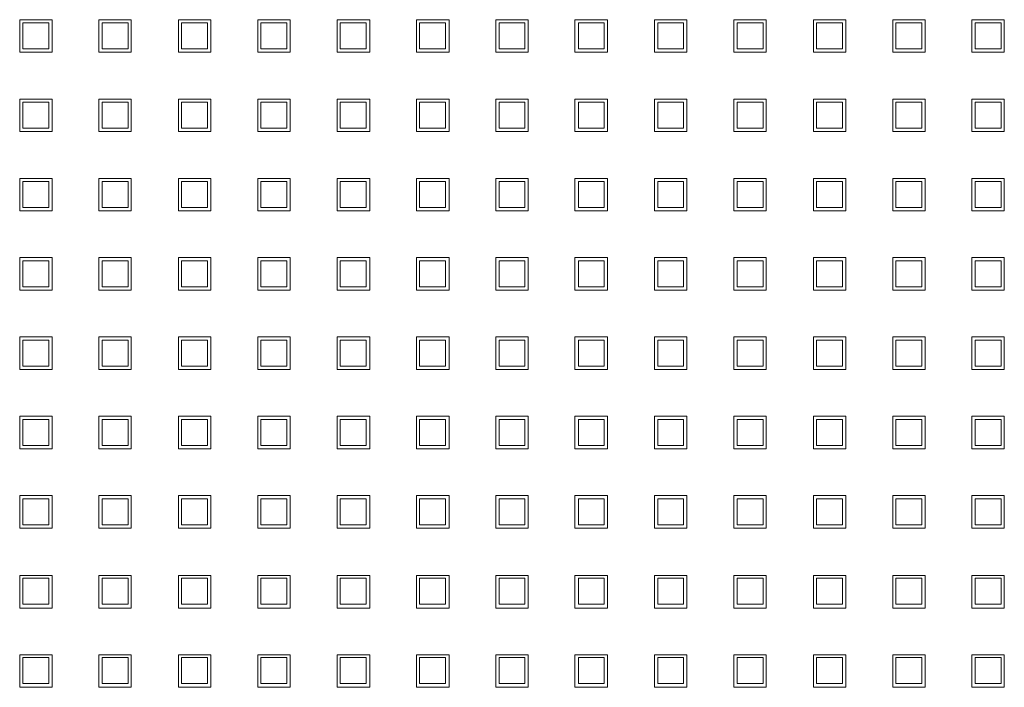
# Model space of a CAD drawing. Header units: millimetres. Extents: x -55054 to 44305, y -132338 to 49528.
# Tile 37 of 72: x 34739 to 34891, y -80079 to -79977. Entities that reach past the tile are written whole.
import ezdxf

# ---------------------------------------------------------------- set-up
doc = ezdxf.new("R2010")
doc.units = ezdxf.units.MM
doc.header["$LTSCALE"] = 100
doc.layers.add('GL-urzadzenia', color=96, linetype='Continuous', lineweight=20)

# ---------------------------------------------------------------- blocks, each defined once
blk = doc.blocks.new('RSen_55_ME_FB_SOg - fxza50a2veb - fully flat decoration panel - SH_daikin_tbq - standard-4997338-bottom')
at = {"lineweight": 18}
for p, q in [((-26.91, 70.93), (-26.91, 75.93)), ((-26.91, 75.93), (-21.91, 75.93)), ((-21.91, 75.93), (-21.91, 70.93)), ((-14.71, 70.93), (-14.71, 75.93)), ((-14.71, 75.93), (-9.71, 75.93)), ((-9.71, 75.93), (-9.71, 70.93)), ((-2.45, 70.93), (-2.45, 75.93)), ((-2.45, 75.93), (2.55, 75.93)), ((2.55, 75.93), (2.55, 70.93)), ((9.78, 70.93), (9.78, 75.93)), ((9.78, 75.93), (14.78, 75.93)), ((14.78, 75.93), (14.78, 70.93)), ((22.04, 70.93), (22.04, 75.93)), ((22.04, 75.93), (27.04, 75.93)), ((27.04, 75.93), (27.04, 70.93)), ((34.27, 70.93), (34.27, 75.93)), ((34.27, 75.93), (39.27, 75.93)), ((39.27, 75.93), (39.27, 70.93)), ((46.47, 70.93), (46.47, 75.93)), ((46.47, 75.93), (51.47, 75.93)), ((51.47, 75.93), (51.47, 70.93)), ((58.67, 70.93), (58.67, 75.93)), ((58.67, 75.93), (63.67, 75.93)), ((63.67, 75.93), (63.67, 70.93)), ((70.93, 70.93), (70.93, 75.93)), ((70.93, 75.93), (75.93, 75.93)), ((75.93, 75.93), (75.93, 70.93)), ((83.16, 70.93), (83.16, 75.93)), ((83.16, 75.93), (88.16, 75.93)), ((88.16, 75.93), (88.16, 70.93)), ((95.42, 70.93), (95.42, 75.93)), ((95.42, 75.93), (100.42, 75.93)), ((100.42, 75.93), (100.42, 70.93)), ((107.65, 70.93), (107.65, 75.93)), ((107.65, 75.93), (112.65, 75.93)), ((112.65, 75.93), (112.65, 70.93)), ((119.85, 70.93), (119.85, 75.93)), ((119.85, 75.93), (124.85, 75.93)), ((124.85, 75.93), (124.85, 70.93)), ((-22.41, 75.43), (-26.41, 75.43)), ((-26.41, 75.43), (-26.41, 71.43)), ((-22.41, 71.43), (-22.41, 75.43)), ((-10.18, 75.43), (-14.18, 75.43)), ((-14.18, 75.43), (-14.18, 71.43)), ((-10.18, 71.43), (-10.18, 75.43)), ((2.05, 75.43), (-1.95, 75.43)), ((-1.95, 75.43), (-1.95, 71.43)), ((2.05, 71.43), (2.05, 75.43)), ((14.28, 75.43), (10.28, 75.43)), ((10.28, 75.43), (10.28, 71.43)), ((14.28, 71.43), (14.28, 75.43)), ((26.51, 75.43), (22.51, 75.43)), ((22.51, 75.43), (22.51, 71.43)), ((26.51, 71.43), (26.51, 75.43)), ((38.74, 75.43), (34.74, 75.43)), ((34.74, 75.43), (34.74, 71.43)), ((38.74, 71.43), (38.74, 75.43)), ((50.97, 75.43), (46.97, 75.43)), ((46.97, 75.43), (46.97, 71.43)), ((50.97, 71.43), (50.97, 75.43)), ((63.2, 75.43), (59.2, 75.43)), ((59.2, 75.43), (59.2, 71.43)), ((63.2, 71.43), (63.2, 75.43)), ((75.43, 75.43), (71.43, 75.43)), ((71.43, 75.43), (71.43, 71.43)), ((75.43, 71.43), (75.43, 75.43)), ((87.66, 75.43), (83.66, 75.43)), ((83.66, 75.43), (83.66, 71.43)), ((87.66, 71.43), (87.66, 75.43)), ((99.89, 75.43), (95.89, 75.43)), ((95.89, 75.43), (95.89, 71.43)), ((99.89, 71.43), (99.89, 75.43)), ((112.12, 75.43), (108.12, 75.43)), ((108.12, 75.43), (108.12, 71.43)), ((112.12, 71.43), (112.12, 75.43)), ((124.35, 75.43), (120.35, 75.43)), ((120.35, 75.43), (120.35, 71.43)), ((124.35, 71.43), (124.35, 75.43)), ((-26.41, 71.43), (-22.41, 71.43)), ((-14.18, 71.43), (-10.18, 71.43)), ((-1.95, 71.43), (2.05, 71.43)), ((10.28, 71.43), (14.28, 71.43)), ((22.51, 71.43), (26.51, 71.43)), ((34.74, 71.43), (38.74, 71.43)), ((46.97, 71.43), (50.97, 71.43)), ((59.2, 71.43), (63.2, 71.43)), ((71.43, 71.43), (75.43, 71.43)), ((83.66, 71.43), (87.66, 71.43)), ((95.89, 71.43), (99.89, 71.43)), ((108.12, 71.43), (112.12, 71.43)), ((120.35, 71.43), (124.35, 71.43)), ((-21.91, 70.93), (-26.91, 70.93)), ((-9.71, 70.93), (-14.71, 70.93)), ((2.55, 70.93), (-2.45, 70.93)), ((14.78, 70.93), (9.78, 70.93)), ((27.04, 70.93), (22.04, 70.93)), ((39.27, 70.93), (34.27, 70.93)), ((51.47, 70.93), (46.47, 70.93)), ((63.67, 70.93), (58.67, 70.93)), ((75.93, 70.93), (70.93, 70.93)), ((88.16, 70.93), (83.16, 70.93)), ((100.42, 70.93), (95.42, 70.93)), ((112.65, 70.93), (107.65, 70.93)), ((124.85, 70.93), (119.85, 70.93)), ((-26.91, 58.7), (-26.91, 63.7)), ((-26.91, 63.7), (-21.91, 63.7)), ((-22.41, 63.2), (-26.41, 63.2)), ((-26.41, 63.2), (-26.41, 59.2)), ((-22.41, 59.2), (-22.41, 63.2)), ((-21.91, 63.7), (-21.91, 58.7)), ((-14.71, 58.7), (-14.71, 63.7)), ((-14.71, 63.7), (-9.71, 63.7)), ((-10.18, 63.2), (-14.18, 63.2)), ((-14.18, 63.2), (-14.18, 59.2)), ((-10.18, 59.2), (-10.18, 63.2)), ((-9.71, 63.7), (-9.71, 58.7)), ((-2.45, 58.7), (-2.45, 63.7)), ((-2.45, 63.7), (2.55, 63.7)), ((2.05, 63.2), (-1.95, 63.2)), ((-1.95, 63.2), (-1.95, 59.2)), ((2.05, 59.2), (2.05, 63.2)), ((2.55, 63.7), (2.55, 58.7)), ((9.78, 58.7), (9.78, 63.7)), ((9.78, 63.7), (14.78, 63.7)), ((14.28, 63.2), (10.28, 63.2)), ((10.28, 63.2), (10.28, 59.2)), ((14.28, 59.2), (14.28, 63.2)), ((14.78, 63.7), (14.78, 58.7)), ((22.04, 58.7), (22.04, 63.7)), ((22.04, 63.7), (27.04, 63.7)), ((26.51, 63.2), (22.51, 63.2)), ((22.51, 63.2), (22.51, 59.2)), ((26.51, 59.2), (26.51, 63.2)), ((27.04, 63.7), (27.04, 58.7)), ((34.27, 58.7), (34.27, 63.7)), ((34.27, 63.7), (39.27, 63.7)), ((38.74, 63.2), (34.74, 63.2)), ((34.74, 63.2), (34.74, 59.2)), ((38.74, 59.2), (38.74, 63.2)), ((39.27, 63.7), (39.27, 58.7)), ((46.47, 58.7), (46.47, 63.7)), ((46.47, 63.7), (51.47, 63.7)), ((50.97, 63.2), (46.97, 63.2)), ((46.97, 63.2), (46.97, 59.2)), ((50.97, 59.2), (50.97, 63.2)), ((51.47, 63.7), (51.47, 58.7)), ((58.67, 58.7), (58.67, 63.7)), ((58.67, 63.7), (63.67, 63.7)), ((63.2, 63.2), (59.2, 63.2)), ((59.2, 63.2), (59.2, 59.2)), ((63.2, 59.2), (63.2, 63.2)), ((63.67, 63.7), (63.67, 58.7)), ((70.93, 58.7), (70.93, 63.7)), ((70.93, 63.7), (75.93, 63.7)), ((75.43, 63.2), (71.43, 63.2)), ((71.43, 63.2), (71.43, 59.2)), ((75.43, 59.2), (75.43, 63.2)), ((75.93, 63.7), (75.93, 58.7)), ((83.16, 58.7), (83.16, 63.7)), ((83.16, 63.7), (88.16, 63.7)), ((87.66, 63.2), (83.66, 63.2)), ((83.66, 63.2), (83.66, 59.2)), ((87.66, 59.2), (87.66, 63.2)), ((88.16, 63.7), (88.16, 58.7)), ((95.42, 58.7), (95.42, 63.7)), ((95.42, 63.7), (100.42, 63.7)), ((99.89, 63.2), (95.89, 63.2)), ((95.89, 63.2), (95.89, 59.2)), ((99.89, 59.2), (99.89, 63.2)), ((100.42, 63.7), (100.42, 58.7)), ((107.65, 58.7), (107.65, 63.7)), ((107.65, 63.7), (112.65, 63.7)), ((112.12, 63.2), (108.12, 63.2)), ((108.12, 63.2), (108.12, 59.2)), ((112.12, 59.2), (112.12, 63.2)), ((112.65, 63.7), (112.65, 58.7)), ((119.85, 58.7), (119.85, 63.7)), ((119.85, 63.7), (124.85, 63.7)), ((124.35, 63.2), (120.35, 63.2)), ((120.35, 63.2), (120.35, 59.2)), ((124.35, 59.2), (124.35, 63.2)), ((124.85, 63.7), (124.85, 58.7)), ((-26.41, 59.2), (-22.41, 59.2)), ((-14.18, 59.2), (-10.18, 59.2)), ((-1.95, 59.2), (2.05, 59.2)), ((10.28, 59.2), (14.28, 59.2)), ((22.51, 59.2), (26.51, 59.2)), ((34.74, 59.2), (38.74, 59.2)), ((46.97, 59.2), (50.97, 59.2)), ((59.2, 59.2), (63.2, 59.2)), ((71.43, 59.2), (75.43, 59.2)), ((83.66, 59.2), (87.66, 59.2)), ((95.89, 59.2), (99.89, 59.2)), ((108.12, 59.2), (112.12, 59.2)), ((120.35, 59.2), (124.35, 59.2)), ((-21.91, 58.7), (-26.91, 58.7)), ((-9.71, 58.7), (-14.71, 58.7)), ((2.55, 58.7), (-2.45, 58.7)), ((14.78, 58.7), (9.78, 58.7)), ((27.04, 58.7), (22.04, 58.7)), ((39.27, 58.7), (34.27, 58.7)), ((51.47, 58.7), (46.47, 58.7)), ((63.67, 58.7), (58.67, 58.7)), ((75.93, 58.7), (70.93, 58.7)), ((88.16, 58.7), (83.16, 58.7)), ((100.42, 58.7), (95.42, 58.7)), ((112.65, 58.7), (107.65, 58.7)), ((124.85, 58.7), (119.85, 58.7)), ((-26.91, 46.47), (-26.91, 51.47)), ((-26.91, 51.47), (-21.91, 51.47)), ((-22.41, 50.97), (-26.41, 50.97)), ((-26.41, 50.97), (-26.41, 46.97)), ((-22.41, 46.97), (-22.41, 50.97)), ((-21.91, 51.47), (-21.91, 46.47)), ((-14.71, 46.47), (-14.71, 51.47)), ((-14.71, 51.47), (-9.71, 51.47)), ((-10.18, 50.97), (-14.18, 50.97)), ((-14.18, 50.97), (-14.18, 46.97)), ((-10.18, 46.97), (-10.18, 50.97)), ((-9.71, 51.47), (-9.71, 46.47)), ((-2.45, 46.47), (-2.45, 51.47)), ((-2.45, 51.47), (2.55, 51.47)), ((2.05, 50.97), (-1.95, 50.97)), ((-1.95, 50.97), (-1.95, 46.97)), ((2.05, 46.97), (2.05, 50.97)), ((2.55, 51.47), (2.55, 46.47)), ((9.78, 46.47), (9.78, 51.47)), ((9.78, 51.47), (14.78, 51.47)), ((14.28, 50.97), (10.28, 50.97)), ((10.28, 50.97), (10.28, 46.97)), ((14.28, 46.97), (14.28, 50.97)), ((14.78, 51.47), (14.78, 46.47)), ((22.04, 46.47), (22.04, 51.47)), ((22.04, 51.47), (27.04, 51.47)), ((26.51, 50.97), (22.51, 50.97)), ((22.51, 50.97), (22.51, 46.97)), ((26.51, 46.97), (26.51, 50.97)), ((27.04, 51.47), (27.04, 46.47)), ((34.27, 46.47), (34.27, 51.47)), ((34.27, 51.47), (39.27, 51.47)), ((38.74, 50.97), (34.74, 50.97)), ((34.74, 50.97), (34.74, 46.97)), ((38.74, 46.97), (38.74, 50.97)), ((39.27, 51.47), (39.27, 46.47)), ((46.47, 46.47), (46.47, 51.47)), ((46.47, 51.47), (51.47, 51.47)), ((50.97, 50.97), (46.97, 50.97)), ((46.97, 50.97), (46.97, 46.97)), ((50.97, 46.97), (50.97, 50.97)), ((51.47, 51.47), (51.47, 46.47)), ((58.67, 46.47), (58.67, 51.47)), ((58.67, 51.47), (63.67, 51.47)), ((63.2, 50.97), (59.2, 50.97)), ((59.2, 50.97), (59.2, 46.97)), ((63.2, 46.97), (63.2, 50.97)), ((63.67, 51.47), (63.67, 46.47)), ((70.93, 46.47), (70.93, 51.47)), ((70.93, 51.47), (75.93, 51.47)), ((75.43, 50.97), (71.43, 50.97)), ((71.43, 50.97), (71.43, 46.97)), ((75.43, 46.97), (75.43, 50.97)), ((75.93, 51.47), (75.93, 46.47)), ((83.16, 46.47), (83.16, 51.47)), ((83.16, 51.47), (88.16, 51.47)), ((87.66, 50.97), (83.66, 50.97)), ((83.66, 50.97), (83.66, 46.97)), ((87.66, 46.97), (87.66, 50.97)), ((88.16, 51.47), (88.16, 46.47)), ((95.42, 46.47), (95.42, 51.47)), ((95.42, 51.47), (100.42, 51.47)), ((99.89, 50.97), (95.89, 50.97)), ((95.89, 50.97), (95.89, 46.97)), ((99.89, 46.97), (99.89, 50.97)), ((100.42, 51.47), (100.42, 46.47)), ((107.65, 46.47), (107.65, 51.47)), ((107.65, 51.47), (112.65, 51.47)), ((112.12, 50.97), (108.12, 50.97)), ((108.12, 50.97), (108.12, 46.97)), ((112.12, 46.97), (112.12, 50.97)), ((112.65, 51.47), (112.65, 46.47)), ((119.85, 46.47), (119.85, 51.47)), ((119.85, 51.47), (124.85, 51.47)), ((124.35, 50.97), (120.35, 50.97)), ((120.35, 50.97), (120.35, 46.97)), ((124.35, 46.97), (124.35, 50.97)), ((124.85, 51.47), (124.85, 46.47)), ((-21.91, 46.47), (-26.91, 46.47)), ((-26.41, 46.97), (-22.41, 46.97)), ((-9.71, 46.47), (-14.71, 46.47)), ((-14.18, 46.97), (-10.18, 46.97)), ((2.55, 46.47), (-2.45, 46.47)), ((-1.95, 46.97), (2.05, 46.97)), ((14.78, 46.47), (9.78, 46.47)), ((10.28, 46.97), (14.28, 46.97)), ((27.04, 46.47), (22.04, 46.47)), ((22.51, 46.97), (26.51, 46.97)), ((39.27, 46.47), (34.27, 46.47)), ((34.74, 46.97), (38.74, 46.97)), ((51.47, 46.47), (46.47, 46.47)), ((46.97, 46.97), (50.97, 46.97)), ((63.67, 46.47), (58.67, 46.47)), ((59.2, 46.97), (63.2, 46.97)), ((75.93, 46.47), (70.93, 46.47)), ((71.43, 46.97), (75.43, 46.97)), ((88.16, 46.47), (83.16, 46.47)), ((83.66, 46.97), (87.66, 46.97)), ((100.42, 46.47), (95.42, 46.47)), ((95.89, 46.97), (99.89, 46.97)), ((112.65, 46.47), (107.65, 46.47)), ((108.12, 46.97), (112.12, 46.97)), ((124.85, 46.47), (119.85, 46.47)), ((120.35, 46.97), (124.35, 46.97)), ((-26.91, 34.24), (-26.91, 39.24)), ((-26.91, 39.24), (-21.91, 39.24)), ((-22.41, 38.74), (-26.41, 38.74)), ((-26.41, 38.74), (-26.41, 34.74)), ((-22.41, 34.74), (-22.41, 38.74)), ((-21.91, 39.24), (-21.91, 34.24)), ((-14.71, 34.24), (-14.71, 39.24)), ((-14.71, 39.24), (-9.71, 39.24)), ((-10.18, 38.74), (-14.18, 38.74)), ((-14.18, 38.74), (-14.18, 34.74)), ((-10.18, 34.74), (-10.18, 38.74)), ((-9.71, 39.24), (-9.71, 34.24)), ((-2.45, 34.24), (-2.45, 39.24)), ((-2.45, 39.24), (2.55, 39.24)), ((2.05, 38.74), (-1.95, 38.74)), ((-1.95, 38.74), (-1.95, 34.74)), ((2.05, 34.74), (2.05, 38.74)), ((2.55, 39.24), (2.55, 34.24)), ((9.78, 34.24), (9.78, 39.24)), ((9.78, 39.24), (14.78, 39.24)), ((14.28, 38.74), (10.28, 38.74)), ((10.28, 38.74), (10.28, 34.74)), ((14.28, 34.74), (14.28, 38.74)), ((14.78, 39.24), (14.78, 34.24)), ((22.04, 34.24), (22.04, 39.24)), ((22.04, 39.24), (27.04, 39.24)), ((26.51, 38.74), (22.51, 38.74)), ((22.51, 38.74), (22.51, 34.74)), ((26.51, 34.74), (26.51, 38.74)), ((27.04, 39.24), (27.04, 34.24)), ((34.27, 34.24), (34.27, 39.24)), ((34.27, 39.24), (39.27, 39.24)), ((38.74, 38.74), (34.74, 38.74)), ((34.74, 38.74), (34.74, 34.74)), ((38.74, 34.74), (38.74, 38.74)), ((39.27, 39.24), (39.27, 34.24)), ((46.47, 34.24), (46.47, 39.24)), ((46.47, 39.24), (51.47, 39.24)), ((50.97, 38.74), (46.97, 38.74)), ((46.97, 38.74), (46.97, 34.74)), ((50.97, 34.74), (50.97, 38.74)), ((51.47, 39.24), (51.47, 34.24)), ((58.67, 34.24), (58.67, 39.24)), ((58.67, 39.24), (63.67, 39.24)), ((63.2, 38.74), (59.2, 38.74)), ((59.2, 38.74), (59.2, 34.74)), ((63.2, 34.74), (63.2, 38.74)), ((63.67, 39.24), (63.67, 34.24)), ((70.93, 34.24), (70.93, 39.24)), ((70.93, 39.24), (75.93, 39.24)), ((75.43, 38.74), (71.43, 38.74)), ((71.43, 38.74), (71.43, 34.74)), ((75.43, 34.74), (75.43, 38.74)), ((75.93, 39.24), (75.93, 34.24)), ((83.16, 34.24), (83.16, 39.24)), ((83.16, 39.24), (88.16, 39.24)), ((87.66, 38.74), (83.66, 38.74)), ((83.66, 38.74), (83.66, 34.74)), ((87.66, 34.74), (87.66, 38.74)), ((88.16, 39.24), (88.16, 34.24)), ((95.42, 34.24), (95.42, 39.24)), ((95.42, 39.24), (100.42, 39.24)), ((99.89, 38.74), (95.89, 38.74)), ((95.89, 38.74), (95.89, 34.74)), ((99.89, 34.74), (99.89, 38.74)), ((100.42, 39.24), (100.42, 34.24)), ((107.65, 34.24), (107.65, 39.24)), ((107.65, 39.24), (112.65, 39.24)), ((112.12, 38.74), (108.12, 38.74)), ((108.12, 38.74), (108.12, 34.74)), ((112.12, 34.74), (112.12, 38.74)), ((112.65, 39.24), (112.65, 34.24)), ((119.85, 34.24), (119.85, 39.24)), ((119.85, 39.24), (124.85, 39.24)), ((124.35, 38.74), (120.35, 38.74)), ((120.35, 38.74), (120.35, 34.74)), ((124.35, 34.74), (124.35, 38.74)), ((124.85, 39.24), (124.85, 34.24)), ((-21.91, 34.24), (-26.91, 34.24)), ((-26.41, 34.74), (-22.41, 34.74)), ((-9.71, 34.24), (-14.71, 34.24)), ((-14.18, 34.74), (-10.18, 34.74)), ((2.55, 34.24), (-2.45, 34.24)), ((-1.95, 34.74), (2.05, 34.74)), ((14.78, 34.24), (9.78, 34.24)), ((10.28, 34.74), (14.28, 34.74)), ((27.04, 34.24), (22.04, 34.24)), ((22.51, 34.74), (26.51, 34.74)), ((39.27, 34.24), (34.27, 34.24)), ((34.74, 34.74), (38.74, 34.74)), ((51.47, 34.24), (46.47, 34.24)), ((46.97, 34.74), (50.97, 34.74)), ((63.67, 34.24), (58.67, 34.24)), ((59.2, 34.74), (63.2, 34.74)), ((75.93, 34.24), (70.93, 34.24)), ((71.43, 34.74), (75.43, 34.74)), ((88.16, 34.24), (83.16, 34.24)), ((83.66, 34.74), (87.66, 34.74)), ((100.42, 34.24), (95.42, 34.24)), ((95.89, 34.74), (99.89, 34.74)), ((112.65, 34.24), (107.65, 34.24)), ((108.12, 34.74), (112.12, 34.74)), ((124.85, 34.24), (119.85, 34.24)), ((120.35, 34.74), (124.35, 34.74)), ((-26.91, 22.01), (-26.91, 27.01)), ((-26.91, 27.01), (-21.91, 27.01)), ((-22.41, 26.51), (-26.41, 26.51)), ((-26.41, 26.51), (-26.41, 22.51)), ((-22.41, 22.51), (-22.41, 26.51)), ((-21.91, 27.01), (-21.91, 22.01)), ((-14.71, 22.01), (-14.71, 27.01)), ((-14.71, 27.01), (-9.71, 27.01)), ((-10.18, 26.51), (-14.18, 26.51)), ((-14.18, 26.51), (-14.18, 22.51)), ((-10.18, 22.51), (-10.18, 26.51)), ((-9.71, 27.01), (-9.71, 22.01)), ((-2.45, 22.01), (-2.45, 27.01)), ((-2.45, 27.01), (2.55, 27.01)), ((2.05, 26.51), (-1.95, 26.51)), ((-1.95, 26.51), (-1.95, 22.51)), ((2.05, 22.51), (2.05, 26.51)), ((2.55, 27.01), (2.55, 22.01)), ((9.78, 22.01), (9.78, 27.01)), ((9.78, 27.01), (14.78, 27.01)), ((14.28, 26.51), (10.28, 26.51)), ((10.28, 26.51), (10.28, 22.51)), ((14.28, 22.51), (14.28, 26.51)), ((14.78, 27.01), (14.78, 22.01)), ((22.04, 22.01), (22.04, 27.01)), ((22.04, 27.01), (27.04, 27.01)), ((26.51, 26.51), (22.51, 26.51)), ((22.51, 26.51), (22.51, 22.51)), ((26.51, 22.51), (26.51, 26.51)), ((27.04, 27.01), (27.04, 22.01)), ((34.27, 22.01), (34.27, 27.01)), ((34.27, 27.01), (39.27, 27.01)), ((38.74, 26.51), (34.74, 26.51)), ((34.74, 26.51), (34.74, 22.51)), ((38.74, 22.51), (38.74, 26.51)), ((39.27, 27.01), (39.27, 22.01)), ((46.47, 22.01), (46.47, 27.01)), ((46.47, 27.01), (51.47, 27.01)), ((50.97, 26.51), (46.97, 26.51)), ((46.97, 26.51), (46.97, 22.51)), ((50.97, 22.51), (50.97, 26.51)), ((51.47, 27.01), (51.47, 22.01)), ((58.67, 22.01), (58.67, 27.01)), ((58.67, 27.01), (63.67, 27.01)), ((63.2, 26.51), (59.2, 26.51)), ((59.2, 26.51), (59.2, 22.51)), ((63.2, 22.51), (63.2, 26.51)), ((63.67, 27.01), (63.67, 22.01)), ((70.93, 22.01), (70.93, 27.01)), ((70.93, 27.01), (75.93, 27.01)), ((75.43, 26.51), (71.43, 26.51)), ((71.43, 26.51), (71.43, 22.51)), ((75.43, 22.51), (75.43, 26.51)), ((75.93, 27.01), (75.93, 22.01)), ((83.16, 22.01), (83.16, 27.01)), ((83.16, 27.01), (88.16, 27.01)), ((87.66, 26.51), (83.66, 26.51)), ((83.66, 26.51), (83.66, 22.51)), ((87.66, 22.51), (87.66, 26.51)), ((88.16, 27.01), (88.16, 22.01)), ((95.42, 22.01), (95.42, 27.01)), ((95.42, 27.01), (100.42, 27.01)), ((99.89, 26.51), (95.89, 26.51)), ((95.89, 26.51), (95.89, 22.51)), ((99.89, 22.51), (99.89, 26.51)), ((100.42, 27.01), (100.42, 22.01)), ((107.65, 22.01), (107.65, 27.01)), ((107.65, 27.01), (112.65, 27.01)), ((112.12, 26.51), (108.12, 26.51)), ((108.12, 26.51), (108.12, 22.51)), ((112.12, 22.51), (112.12, 26.51)), ((112.65, 27.01), (112.65, 22.01)), ((119.85, 22.01), (119.85, 27.01)), ((119.85, 27.01), (124.85, 27.01)), ((124.35, 26.51), (120.35, 26.51)), ((120.35, 26.51), (120.35, 22.51)), ((124.35, 22.51), (124.35, 26.51)), ((124.85, 27.01), (124.85, 22.01)), ((-21.91, 22.01), (-26.91, 22.01)), ((-26.41, 22.51), (-22.41, 22.51)), ((-9.71, 22.01), (-14.71, 22.01)), ((-14.18, 22.51), (-10.18, 22.51)), ((2.55, 22.01), (-2.45, 22.01)), ((-1.95, 22.51), (2.05, 22.51)), ((14.78, 22.01), (9.78, 22.01)), ((10.28, 22.51), (14.28, 22.51)), ((27.04, 22.01), (22.04, 22.01)), ((22.51, 22.51), (26.51, 22.51)), ((39.27, 22.01), (34.27, 22.01)), ((34.74, 22.51), (38.74, 22.51)), ((51.47, 22.01), (46.47, 22.01)), ((46.97, 22.51), (50.97, 22.51)), ((63.67, 22.01), (58.67, 22.01)), ((59.2, 22.51), (63.2, 22.51)), ((75.93, 22.01), (70.93, 22.01)), ((71.43, 22.51), (75.43, 22.51)), ((88.16, 22.01), (83.16, 22.01)), ((83.66, 22.51), (87.66, 22.51)), ((100.42, 22.01), (95.42, 22.01)), ((95.89, 22.51), (99.89, 22.51)), ((112.65, 22.01), (107.65, 22.01)), ((108.12, 22.51), (112.12, 22.51)), ((124.85, 22.01), (119.85, 22.01)), ((120.35, 22.51), (124.35, 22.51)), ((-26.91, 9.78), (-26.91, 14.78)), ((-26.91, 14.78), (-21.91, 14.78)), ((-22.41, 14.28), (-26.41, 14.28)), ((-26.41, 14.28), (-26.41, 10.28)), ((-22.41, 10.28), (-22.41, 14.28)), ((-21.91, 14.78), (-21.91, 9.78)), ((-14.71, 9.78), (-14.71, 14.78)), ((-14.71, 14.78), (-9.71, 14.78)), ((-10.18, 14.28), (-14.18, 14.28)), ((-14.18, 14.28), (-14.18, 10.28)), ((-10.18, 10.28), (-10.18, 14.28)), ((-9.71, 14.78), (-9.71, 9.78)), ((-2.45, 9.78), (-2.45, 14.78)), ((-2.45, 14.78), (2.55, 14.78)), ((2.05, 14.28), (-1.95, 14.28)), ((-1.95, 14.28), (-1.95, 10.28)), ((2.05, 10.28), (2.05, 14.28)), ((2.55, 14.78), (2.55, 9.78)), ((9.78, 9.78), (9.78, 14.78)), ((9.78, 14.78), (14.78, 14.78)), ((14.28, 14.28), (10.28, 14.28)), ((10.28, 14.28), (10.28, 10.28)), ((14.28, 10.28), (14.28, 14.28)), ((14.78, 14.78), (14.78, 9.78)), ((22.04, 9.78), (22.04, 14.78)), ((22.04, 14.78), (27.04, 14.78)), ((26.51, 14.28), (22.51, 14.28)), ((22.51, 14.28), (22.51, 10.28)), ((26.51, 10.28), (26.51, 14.28)), ((27.04, 14.78), (27.04, 9.78)), ((34.27, 9.78), (34.27, 14.78)), ((34.27, 14.78), (39.27, 14.78)), ((38.74, 14.28), (34.74, 14.28)), ((34.74, 14.28), (34.74, 10.28)), ((38.74, 10.28), (38.74, 14.28)), ((39.27, 14.78), (39.27, 9.78)), ((46.47, 9.78), (46.47, 14.78)), ((46.47, 14.78), (51.47, 14.78)), ((50.97, 14.28), (46.97, 14.28)), ((46.97, 14.28), (46.97, 10.28)), ((50.97, 10.28), (50.97, 14.28)), ((51.47, 14.78), (51.47, 9.78)), ((58.67, 9.78), (58.67, 14.78)), ((58.67, 14.78), (63.67, 14.78)), ((63.2, 14.28), (59.2, 14.28)), ((59.2, 14.28), (59.2, 10.28)), ((63.2, 10.28), (63.2, 14.28)), ((63.67, 14.78), (63.67, 9.78)), ((70.93, 9.78), (70.93, 14.78)), ((70.93, 14.78), (75.93, 14.78)), ((75.43, 14.28), (71.43, 14.28)), ((71.43, 14.28), (71.43, 10.28)), ((75.43, 10.28), (75.43, 14.28)), ((75.93, 14.78), (75.93, 9.78)), ((83.16, 9.78), (83.16, 14.78)), ((83.16, 14.78), (88.16, 14.78)), ((87.66, 14.28), (83.66, 14.28)), ((83.66, 14.28), (83.66, 10.28)), ((87.66, 10.28), (87.66, 14.28)), ((88.16, 14.78), (88.16, 9.78)), ((95.42, 9.78), (95.42, 14.78)), ((95.42, 14.78), (100.42, 14.78)), ((99.89, 14.28), (95.89, 14.28)), ((95.89, 14.28), (95.89, 10.28)), ((99.89, 10.28), (99.89, 14.28)), ((100.42, 14.78), (100.42, 9.78)), ((107.65, 9.78), (107.65, 14.78)), ((107.65, 14.78), (112.65, 14.78)), ((112.12, 14.28), (108.12, 14.28)), ((108.12, 14.28), (108.12, 10.28)), ((112.12, 10.28), (112.12, 14.28)), ((112.65, 14.78), (112.65, 9.78)), ((119.85, 9.78), (119.85, 14.78)), ((119.85, 14.78), (124.85, 14.78)), ((124.35, 14.28), (120.35, 14.28)), ((120.35, 14.28), (120.35, 10.28)), ((124.35, 10.28), (124.35, 14.28)), ((124.85, 14.78), (124.85, 9.78)), ((-21.91, 9.78), (-26.91, 9.78)), ((-26.41, 10.28), (-22.41, 10.28)), ((-9.71, 9.78), (-14.71, 9.78)), ((-14.18, 10.28), (-10.18, 10.28)), ((2.55, 9.78), (-2.45, 9.78)), ((-1.95, 10.28), (2.05, 10.28)), ((14.78, 9.78), (9.78, 9.78)), ((10.28, 10.28), (14.28, 10.28)), ((27.04, 9.78), (22.04, 9.78)), ((22.51, 10.28), (26.51, 10.28)), ((39.27, 9.78), (34.27, 9.78)), ((34.74, 10.28), (38.74, 10.28)), ((51.47, 9.78), (46.47, 9.78)), ((46.97, 10.28), (50.97, 10.28)), ((63.67, 9.78), (58.67, 9.78)), ((59.2, 10.28), (63.2, 10.28)), ((75.93, 9.78), (70.93, 9.78)), ((71.43, 10.28), (75.43, 10.28)), ((88.16, 9.78), (83.16, 9.78)), ((83.66, 10.28), (87.66, 10.28)), ((100.42, 9.78), (95.42, 9.78)), ((95.89, 10.28), (99.89, 10.28)), ((112.65, 9.78), (107.65, 9.78)), ((108.12, 10.28), (112.12, 10.28)), ((124.85, 9.78), (119.85, 9.78)), ((120.35, 10.28), (124.35, 10.28)), ((-26.91, -2.45), (-26.91, 2.55)), ((-26.91, 2.55), (-21.91, 2.55)), ((-22.41, 2.05), (-26.41, 2.05)), ((-26.41, 2.05), (-26.41, -1.95)), ((-22.41, -1.95), (-22.41, 2.05)), ((-21.91, 2.55), (-21.91, -2.45)), ((-14.71, -2.45), (-14.71, 2.55)), ((-14.71, 2.55), (-9.71, 2.55)), ((-10.18, 2.05), (-14.18, 2.05)), ((-14.18, 2.05), (-14.18, -1.95)), ((-10.18, -1.95), (-10.18, 2.05)), ((-9.71, 2.55), (-9.71, -2.45)), ((-2.45, -2.45), (-2.45, 2.55)), ((-2.45, 2.55), (2.55, 2.55)), ((2.05, 2.05), (-1.95, 2.05)), ((-1.95, 2.05), (-1.95, -1.95)), ((2.05, -1.95), (2.05, 2.05)), ((2.55, 2.55), (2.55, -2.45)), ((9.78, -2.45), (9.78, 2.55)), ((9.78, 2.55), (14.78, 2.55)), ((14.28, 2.05), (10.28, 2.05)), ((10.28, 2.05), (10.28, -1.95)), ((14.28, -1.95), (14.28, 2.05)), ((14.78, 2.55), (14.78, -2.45)), ((22.04, -2.45), (22.04, 2.55)), ((22.04, 2.55), (27.04, 2.55)), ((26.51, 2.05), (22.51, 2.05)), ((22.51, 2.05), (22.51, -1.95)), ((26.51, -1.95), (26.51, 2.05)), ((27.04, 2.55), (27.04, -2.45)), ((34.27, -2.45), (34.27, 2.55)), ((34.27, 2.55), (39.27, 2.55)), ((38.74, 2.05), (34.74, 2.05)), ((34.74, 2.05), (34.74, -1.95)), ((38.74, -1.95), (38.74, 2.05)), ((39.27, 2.55), (39.27, -2.45)), ((46.47, -2.45), (46.47, 2.55)), ((46.47, 2.55), (51.47, 2.55)), ((50.97, 2.05), (46.97, 2.05)), ((46.97, 2.05), (46.97, -1.95)), ((50.97, -1.95), (50.97, 2.05)), ((51.47, 2.55), (51.47, -2.45)), ((58.67, -2.45), (58.67, 2.55)), ((58.67, 2.55), (63.67, 2.55)), ((63.2, 2.05), (59.2, 2.05)), ((59.2, 2.05), (59.2, -1.95)), ((63.2, -1.95), (63.2, 2.05)), ((63.67, 2.55), (63.67, -2.45)), ((70.93, -2.45), (70.93, 2.55)), ((70.93, 2.55), (75.93, 2.55)), ((75.43, 2.05), (71.43, 2.05)), ((71.43, 2.05), (71.43, -1.95)), ((75.43, -1.95), (75.43, 2.05)), ((75.93, 2.55), (75.93, -2.45)), ((83.16, -2.45), (83.16, 2.55)), ((83.16, 2.55), (88.16, 2.55)), ((87.66, 2.05), (83.66, 2.05)), ((83.66, 2.05), (83.66, -1.95)), ((87.66, -1.95), (87.66, 2.05)), ((88.16, 2.55), (88.16, -2.45)), ((95.42, -2.45), (95.42, 2.55)), ((95.42, 2.55), (100.42, 2.55)), ((99.89, 2.05), (95.89, 2.05)), ((95.89, 2.05), (95.89, -1.95)), ((99.89, -1.95), (99.89, 2.05)), ((100.42, 2.55), (100.42, -2.45)), ((107.65, -2.45), (107.65, 2.55)), ((107.65, 2.55), (112.65, 2.55)), ((112.12, 2.05), (108.12, 2.05)), ((108.12, 2.05), (108.12, -1.95)), ((112.12, -1.95), (112.12, 2.05)), ((112.65, 2.55), (112.65, -2.45)), ((119.85, -2.45), (119.85, 2.55)), ((119.85, 2.55), (124.85, 2.55)), ((124.35, 2.05), (120.35, 2.05)), ((120.35, 2.05), (120.35, -1.95)), ((124.35, -1.95), (124.35, 2.05)), ((124.85, 2.55), (124.85, -2.45)), ((-21.91, -2.45), (-26.91, -2.45)), ((-26.41, -1.95), (-22.41, -1.95)), ((-9.71, -2.45), (-14.71, -2.45)), ((-14.18, -1.95), (-10.18, -1.95)), ((2.55, -2.45), (-2.45, -2.45)), ((-1.95, -1.95), (2.05, -1.95)), ((14.78, -2.45), (9.78, -2.45)), ((10.28, -1.95), (14.28, -1.95)), ((27.04, -2.45), (22.04, -2.45)), ((22.51, -1.95), (26.51, -1.95)), ((39.27, -2.45), (34.27, -2.45)), ((34.74, -1.95), (38.74, -1.95)), ((51.47, -2.45), (46.47, -2.45)), ((46.97, -1.95), (50.97, -1.95)), ((63.67, -2.45), (58.67, -2.45)), ((59.2, -1.95), (63.2, -1.95)), ((75.93, -2.45), (70.93, -2.45)), ((71.43, -1.95), (75.43, -1.95)), ((88.16, -2.45), (83.16, -2.45)), ((83.66, -1.95), (87.66, -1.95)), ((100.42, -2.45), (95.42, -2.45)), ((95.89, -1.95), (99.89, -1.95)), ((112.65, -2.45), (107.65, -2.45)), ((108.12, -1.95), (112.12, -1.95)), ((124.85, -2.45), (119.85, -2.45)), ((120.35, -1.95), (124.35, -1.95)), ((-26.91, -14.78), (-26.91, -9.78)), ((-26.91, -9.78), (-21.91, -9.78)), ((-22.41, -10.18), (-26.41, -10.18)), ((-26.41, -10.18), (-26.41, -14.18)), ((-22.41, -14.18), (-22.41, -10.18)), ((-21.91, -9.78), (-21.91, -14.78)), ((-14.71, -14.78), (-14.71, -9.78)), ((-14.71, -9.78), (-9.71, -9.78)), ((-10.18, -10.18), (-14.18, -10.18)), ((-14.18, -10.18), (-14.18, -14.18)), ((-10.18, -14.18), (-10.18, -10.18)), ((-9.71, -9.78), (-9.71, -14.78)), ((-2.45, -9.78), (2.55, -9.78)), ((-2.45, -14.78), (-2.45, -9.78)), ((2.05, -10.18), (-1.95, -10.18)), ((-1.95, -10.18), (-1.95, -14.18)), ((2.05, -14.18), (2.05, -10.18)), ((2.55, -9.78), (2.55, -14.78)), ((9.78, -9.78), (14.78, -9.78)), ((9.78, -14.78), (9.78, -9.78)), ((14.28, -10.18), (10.28, -10.18)), ((10.28, -10.18), (10.28, -14.18)), ((14.28, -14.18), (14.28, -10.18)), ((14.78, -9.78), (14.78, -14.78)), ((22.04, -9.78), (27.04, -9.78)), ((22.04, -14.78), (22.04, -9.78)), ((26.51, -10.18), (22.51, -10.18)), ((22.51, -10.18), (22.51, -14.18)), ((26.51, -14.18), (26.51, -10.18)), ((27.04, -9.78), (27.04, -14.78)), ((34.27, -9.78), (39.27, -9.78)), ((34.27, -14.78), (34.27, -9.78)), ((38.74, -10.18), (34.74, -10.18)), ((34.74, -10.18), (34.74, -14.18)), ((38.74, -14.18), (38.74, -10.18)), ((39.27, -9.78), (39.27, -14.78)), ((46.47, -14.78), (46.47, -9.78)), ((46.47, -9.78), (51.47, -9.78)), ((50.97, -10.18), (46.97, -10.18)), ((46.97, -10.18), (46.97, -14.18)), ((50.97, -14.18), (50.97, -10.18)), ((51.47, -9.78), (51.47, -14.78)), ((58.67, -14.78), (58.67, -9.78)), ((58.67, -9.78), (63.67, -9.78)), ((63.2, -10.18), (59.2, -10.18)), ((59.2, -10.18), (59.2, -14.18)), ((63.2, -14.18), (63.2, -10.18)), ((63.67, -9.78), (63.67, -14.78)), ((70.93, -9.78), (75.93, -9.78)), ((70.93, -14.78), (70.93, -9.78)), ((75.43, -10.18), (71.43, -10.18)), ((71.43, -10.18), (71.43, -14.18)), ((75.43, -14.18), (75.43, -10.18)), ((75.93, -9.78), (75.93, -14.78)), ((83.16, -9.78), (88.16, -9.78)), ((83.16, -14.78), (83.16, -9.78)), ((87.66, -10.18), (83.66, -10.18)), ((83.66, -10.18), (83.66, -14.18)), ((87.66, -14.18), (87.66, -10.18)), ((88.16, -9.78), (88.16, -14.78)), ((95.42, -9.78), (100.42, -9.78)), ((95.42, -14.78), (95.42, -9.78)), ((99.89, -10.18), (95.89, -10.18)), ((95.89, -10.18), (95.89, -14.18)), ((99.89, -14.18), (99.89, -10.18)), ((100.42, -9.78), (100.42, -14.78)), ((107.65, -9.78), (112.65, -9.78)), ((107.65, -14.78), (107.65, -9.78)), ((112.12, -10.18), (108.12, -10.18)), ((108.12, -10.18), (108.12, -14.18)), ((112.12, -14.18), (112.12, -10.18)), ((112.65, -9.78), (112.65, -14.78)), ((119.85, -14.78), (119.85, -9.78)), ((119.85, -9.78), (124.85, -9.78)), ((124.35, -10.18), (120.35, -10.18)), ((120.35, -10.18), (120.35, -14.18)), ((124.35, -14.18), (124.35, -10.18)), ((124.85, -9.78), (124.85, -14.78)), ((-21.91, -14.78), (-26.91, -14.78)), ((-26.41, -14.18), (-22.41, -14.18)), ((-9.71, -14.78), (-14.71, -14.78)), ((-14.18, -14.18), (-10.18, -14.18)), ((2.55, -14.78), (-2.45, -14.78)), ((-1.95, -14.18), (2.05, -14.18)), ((14.78, -14.78), (9.78, -14.78)), ((10.28, -14.18), (14.28, -14.18)), ((27.04, -14.78), (22.04, -14.78)), ((22.51, -14.18), (26.51, -14.18)), ((39.27, -14.78), (34.27, -14.78)), ((34.74, -14.18), (38.74, -14.18)), ((51.47, -14.78), (46.47, -14.78)), ((46.97, -14.18), (50.97, -14.18)), ((63.67, -14.78), (58.67, -14.78)), ((59.2, -14.18), (63.2, -14.18)), ((75.93, -14.78), (70.93, -14.78)), ((71.43, -14.18), (75.43, -14.18)), ((88.16, -14.78), (83.16, -14.78)), ((83.66, -14.18), (87.66, -14.18)), ((100.42, -14.78), (95.42, -14.78)), ((95.89, -14.18), (99.89, -14.18)), ((112.65, -14.78), (107.65, -14.78)), ((108.12, -14.18), (112.12, -14.18)), ((124.85, -14.78), (119.85, -14.78)), ((120.35, -14.18), (124.35, -14.18)), ((-26.91, -27.01), (-26.91, -22.01)), ((-26.91, -22.01), (-21.91, -22.01)), ((-22.41, -22.41), (-26.41, -22.41)), ((-26.41, -22.41), (-26.41, -26.41)), ((-22.41, -26.41), (-22.41, -22.41)), ((-21.91, -22.01), (-21.91, -27.01)), ((-14.71, -27.01), (-14.71, -22.01)), ((-14.71, -22.01), (-9.71, -22.01)), ((-10.18, -22.41), (-14.18, -22.41)), ((-14.18, -22.41), (-14.18, -26.41)), ((-10.18, -26.41), (-10.18, -22.41)), ((-9.71, -22.01), (-9.71, -27.01)), ((-2.45, -22.01), (2.55, -22.01)), ((-2.45, -27.01), (-2.45, -22.01)), ((2.05, -22.41), (-1.95, -22.41)), ((-1.95, -22.41), (-1.95, -26.41)), ((2.05, -26.41), (2.05, -22.41)), ((2.55, -22.01), (2.55, -27.01)), ((9.78, -22.01), (14.78, -22.01)), ((9.78, -27.01), (9.78, -22.01)), ((14.28, -22.41), (10.28, -22.41)), ((10.28, -22.41), (10.28, -26.41)), ((14.28, -26.41), (14.28, -22.41)), ((14.78, -22.01), (14.78, -27.01)), ((22.04, -22.01), (27.04, -22.01)), ((22.04, -27.01), (22.04, -22.01)), ((26.51, -22.41), (22.51, -22.41)), ((22.51, -22.41), (22.51, -26.41)), ((26.51, -26.41), (26.51, -22.41)), ((27.04, -22.01), (27.04, -27.01)), ((34.27, -22.01), (39.27, -22.01)), ((34.27, -27.01), (34.27, -22.01)), ((38.74, -22.41), (34.74, -22.41)), ((34.74, -22.41), (34.74, -26.41)), ((38.74, -26.41), (38.74, -22.41)), ((39.27, -22.01), (39.27, -27.01)), ((46.47, -27.01), (46.47, -22.01)), ((46.47, -22.01), (51.47, -22.01)), ((50.97, -22.41), (46.97, -22.41)), ((46.97, -22.41), (46.97, -26.41)), ((50.97, -26.41), (50.97, -22.41)), ((51.47, -22.01), (51.47, -27.01)), ((58.67, -27.01), (58.67, -22.01)), ((58.67, -22.01), (63.67, -22.01)), ((63.2, -22.41), (59.2, -22.41)), ((59.2, -22.41), (59.2, -26.41)), ((63.2, -26.41), (63.2, -22.41)), ((63.67, -22.01), (63.67, -27.01)), ((70.93, -22.01), (75.93, -22.01)), ((70.93, -27.01), (70.93, -22.01)), ((75.43, -22.41), (71.43, -22.41)), ((71.43, -22.41), (71.43, -26.41)), ((75.43, -26.41), (75.43, -22.41)), ((75.93, -22.01), (75.93, -27.01)), ((83.16, -22.01), (88.16, -22.01)), ((83.16, -27.01), (83.16, -22.01)), ((87.66, -22.41), (83.66, -22.41)), ((83.66, -22.41), (83.66, -26.41)), ((87.66, -26.41), (87.66, -22.41)), ((88.16, -22.01), (88.16, -27.01)), ((95.42, -22.01), (100.42, -22.01)), ((95.42, -27.01), (95.42, -22.01)), ((99.89, -22.41), (95.89, -22.41)), ((95.89, -22.41), (95.89, -26.41)), ((99.89, -26.41), (99.89, -22.41)), ((100.42, -22.01), (100.42, -27.01)), ((107.65, -22.01), (112.65, -22.01)), ((107.65, -27.01), (107.65, -22.01)), ((112.12, -22.41), (108.12, -22.41)), ((108.12, -22.41), (108.12, -26.41)), ((112.12, -26.41), (112.12, -22.41)), ((112.65, -22.01), (112.65, -27.01)), ((119.85, -27.01), (119.85, -22.01)), ((119.85, -22.01), (124.85, -22.01)), ((124.35, -22.41), (120.35, -22.41)), ((120.35, -22.41), (120.35, -26.41)), ((124.35, -26.41), (124.35, -22.41)), ((124.85, -22.01), (124.85, -27.01)), ((-21.91, -27.01), (-26.91, -27.01)), ((-26.41, -26.41), (-22.41, -26.41)), ((-9.71, -27.01), (-14.71, -27.01)), ((-14.18, -26.41), (-10.18, -26.41)), ((2.55, -27.01), (-2.45, -27.01)), ((-1.95, -26.41), (2.05, -26.41)), ((14.78, -27.01), (9.78, -27.01)), ((10.28, -26.41), (14.28, -26.41)), ((27.04, -27.01), (22.04, -27.01)), ((22.51, -26.41), (26.51, -26.41)), ((39.27, -27.01), (34.27, -27.01)), ((34.74, -26.41), (38.74, -26.41)), ((51.47, -27.01), (46.47, -27.01)), ((46.97, -26.41), (50.97, -26.41)), ((63.67, -27.01), (58.67, -27.01)), ((59.2, -26.41), (63.2, -26.41)), ((75.93, -27.01), (70.93, -27.01)), ((71.43, -26.41), (75.43, -26.41)), ((88.16, -27.01), (83.16, -27.01)), ((83.66, -26.41), (87.66, -26.41)), ((100.42, -27.01), (95.42, -27.01)), ((95.89, -26.41), (99.89, -26.41)), ((112.65, -27.01), (107.65, -27.01)), ((108.12, -26.41), (112.12, -26.41)), ((124.85, -27.01), (119.85, -27.01)), ((120.35, -26.41), (124.35, -26.41))]:
    blk.add_line(p, q, dxfattribs=at)
blk = doc.blocks.new('2658cea6-5bf1-4a8d-8ecb-1a42f1d0a86a')
at = {"lineweight": 18}
blk.add_blockref('RSen_55_ME_FB_SOg - fxza50a2veb - fully flat decoration panel - SH_daikin_tbq - standard-4997338-bottom', (0, 0), dxfattribs=at)
blk = doc.blocks.new('116a95a6-ef70-443d-9a1b-21b416471860')
at = {"layer": 'GL-urzadzenia', "xscale": 0.1, "yscale": 0.1, "zscale": 0.1}
blk.add_blockref('2658cea6-5bf1-4a8d-8ecb-1a42f1d0a86a', (35.05, -31), dxfattribs=at)

msp = doc.modelspace()

# ---------------------------------------------------------------- block references
at = {"layer": 'GL-urzadzenia', "xscale": 10, "yscale": 10, "zscale": 10}
msp.add_blockref('116a95a6-ef70-443d-9a1b-21b416471860', (34415.33, -79742.49, -141.5), dxfattribs=at)

doc.saveas('drawing.dxf')
